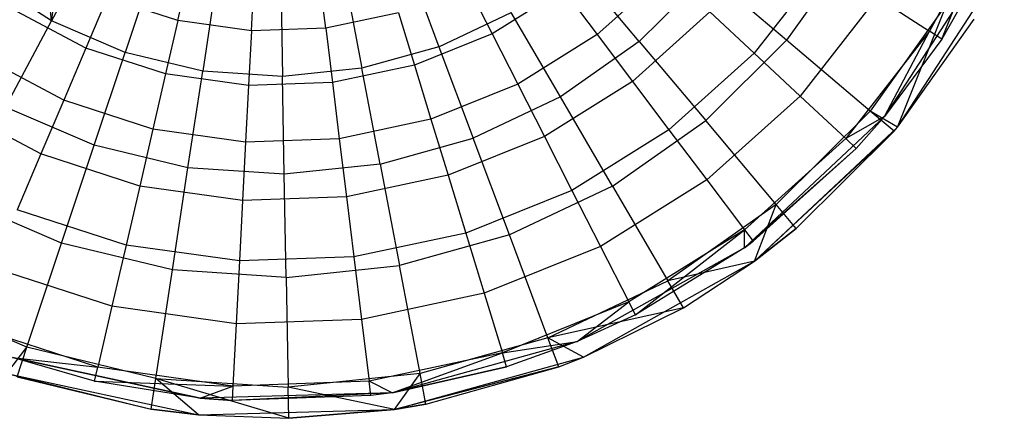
# Model space of a CAD drawing. Extents: x 1.6 to 24.9, y -15.7 to 0.
# Tile 8 of 246: x 4.3 to 8.9, y -15.7 to -13.8. Entities that reach past the tile are written whole.
import ezdxf

# ---------------------------------------------------------------- set-up
doc = ezdxf.new("R2010")
doc.units = 0
doc.header["$LTSCALE"] = 2.54
doc.layers.get('0').update_dxf_attribs({"color": 13, "linetype": 'CONTINUOUS'})

# ---------------------------------------------------------------- blocks, each defined once
blk = doc.blocks.new('ARES-203-D_STL')
at = {"color": 0}
for p, q in [((4.4051, -13.7696, 10.6443), (4.3522, -13.2236, 10.2859)), ((4.4051, -13.7696, 10.6443), (4.3522, -13.2236, 10.2859)), ((8.8644, -13.2489, 11.3436), (8.5615, -13.8186, 11.3436)), ((8.8644, -13.2489, 11.3436), (8.5615, -13.8186, 11.3436)), ((8.6188, -13.8558, 11.3549), (8.8644, -13.2489, 11.3436)), ((8.6188, -13.8558, 11.3549), (8.8644, -13.2489, 11.3436)), ((4.4051, -13.7696, 10.6443), (4.4766, -13.3121, 10.2859)), ((4.4051, -13.7696, 10.6443), (4.4766, -13.3121, 10.2859)), ((4.6082, -13.3898, 10.2859), (4.4051, -13.7696, 10.6443)), ((4.6082, -13.3898, 10.2859), (4.4051, -13.7696, 10.6443)), ((8.1972, -13.421, 11.1309), (7.8843, -13.8608, 11.1309)), ((8.1972, -13.421, 11.1309), (7.8843, -13.8608, 11.1309)), ((8.8432, -13.4597, 11.7859), (8.3482, -14.222, 11.7859)), ((8.8432, -13.4597, 11.3549), (8.3482, -14.222, 11.7859)), ((8.8432, -13.4597, 11.7859), (8.3482, -14.222, 11.7859)), ((8.8432, -13.4597, 11.3549), (8.3482, -14.222, 11.7859)), ((8.8432, -13.4597, 11.3549), (8.6188, -13.8558, 11.3549)), ((8.8432, -13.4597, 11.3549), (8.6188, -13.8558, 11.3549)), ((4.8887, -13.5105, 10.2859), (4.7527, -13.9191, 10.6443)), ((4.8887, -13.5105, 10.2859), (4.7527, -13.9191, 10.6443)), ((6.0878, -13.4884, 10.2859), (6.2387, -13.8918, 10.6443)), ((6.0878, -13.4884, 10.2859), (6.2387, -13.8918, 10.6443)), ((7.1873, -13.8666, 10.9263), (6.89, -13.512, 10.6443)), ((7.1873, -13.8666, 10.9263), (6.89, -13.512, 10.6443)), ((8.0639, -13.4955, 11.1902), (7.7303, -13.9224, 11.1902)), ((8.0639, -13.4955, 11.1902), (7.7303, -13.9224, 11.1902)), ((8.4096, -14.2733, 11.7859), (8.9151, -13.4949, 11.7859)), ((8.4096, -14.2733, 11.2859), (8.9151, -13.4949, 11.7859)), ((8.4096, -14.2733, 11.7859), (8.9151, -13.4949, 11.7859)), ((8.4096, -14.2733, 11.2859), (8.9151, -13.4949, 11.7859)), ((5.0034, -13.7675, 10.5824), (5.0593, -13.5253, 10.3659)), ((5.0034, -13.7675, 10.5824), (5.0593, -13.5253, 10.3659)), ((5.7028, -13.8041, 10.5824), (5.6725, -13.5574, 10.3659)), ((5.7028, -13.8041, 10.5824), (5.6725, -13.5574, 10.3659)), ((7.3177, -13.5377, 10.9375), (6.9882, -13.8345, 10.9375)), ((7.3177, -13.5377, 10.9375), (6.9882, -13.8345, 10.9375)), ((7.1873, -13.8666, 10.9263), (7.5113, -13.5445, 10.9263)), ((7.1873, -13.8666, 10.9263), (7.5113, -13.5445, 10.9263)), ((7.8843, -13.8608, 11.1309), (7.5113, -13.5445, 10.9263)), ((7.8843, -13.8608, 11.1309), (7.5113, -13.5445, 10.9263)), ((4.4051, -13.7696, 10.6443), (4.0878, -13.5636, 10.6443)), ((4.4051, -13.7696, 10.6443), (4.0878, -13.5636, 10.6443)), ((5.1855, -13.5819, 10.2859), (5.1205, -14.0077, 10.6443)), ((5.1855, -13.5819, 10.2859), (5.1205, -14.0077, 10.6443)), ((5.3515, -13.8164, 10.5824), (5.3645, -13.5682, 10.3659)), ((5.3515, -13.8164, 10.5824), (5.3645, -13.5682, 10.3659)), ((5.4901, -13.6022, 10.2859), (5.498, -14.0328, 10.6443)), ((5.4901, -13.6022, 10.2859), (5.498, -14.0328, 10.6443)), ((5.7938, -13.5708, 10.2859), (5.8744, -13.9938, 10.6443)), ((5.7938, -13.5708, 10.2859), (5.8744, -13.9938, 10.6443)), ((6.3725, -13.5994, 10.5824), (6.4904, -13.8306, 10.7733)), ((6.3725, -13.5994, 10.5824), (6.4904, -13.8306, 10.7733)), ((6.8268, -13.6204, 10.7733), (6.4904, -13.8306, 10.7733)), ((6.8268, -13.6204, 10.7733), (6.4904, -13.8306, 10.7733)), ((6.8268, -13.6204, 10.7733), (6.9882, -13.8345, 10.9375)), ((6.8268, -13.6204, 10.7733), (6.9882, -13.8345, 10.9375)), ((4.669, -13.6588, 10.5824), (4.5676, -13.8978, 10.7733)), ((4.669, -13.6588, 10.5824), (4.5676, -13.8978, 10.7733)), ((5.0034, -13.7675, 10.5824), (4.669, -13.6588, 10.5824)), ((5.0034, -13.7675, 10.5824), (4.669, -13.6588, 10.5824)), ((8.3136, -13.6576, 11.2801), (7.948, -14.1255, 11.2801)), ((8.3136, -13.6576, 11.2801), (7.948, -14.1255, 11.2801)), ((8.6448, -13.6854, 11.2625), (8.2808, -14.197, 11.2625)), ((8.6448, -13.6854, 11.2625), (8.2808, -14.197, 11.2625)), ((8.3136, -13.6576, 11.2801), (8.5615, -13.8186, 11.3436)), ((8.3136, -13.6576, 11.2801), (8.5615, -13.8186, 11.3436)), ((8.4096, -14.2733, 11.2859), (8.6448, -13.6854, 11.2625)), ((8.4096, -14.2733, 11.2859), (8.6448, -13.6854, 11.2625)), ((4.5676, -13.8978, 10.7733), (4.2173, -13.7115, 10.7733)), ((4.5676, -13.8978, 10.7733), (4.2173, -13.7115, 10.7733)), ((6.0466, -13.731, 10.5824), (5.7028, -13.8041, 10.5824)), ((6.0466, -13.731, 10.5824), (5.7028, -13.8041, 10.5824)), ((6.0466, -13.731, 10.5824), (6.1225, -13.9792, 10.7733)), ((6.0466, -13.731, 10.5824), (6.1225, -13.9792, 10.7733)), ((6.2387, -13.8918, 10.6443), (6.5805, -13.7296, 10.6443)), ((6.2387, -13.8918, 10.6443), (6.5805, -13.7296, 10.6443)), ((6.8136, -14.1294, 10.9263), (6.5805, -13.7296, 10.6443)), ((6.8136, -14.1294, 10.9263), (6.5805, -13.7296, 10.6443)), ((7.5204, -13.7267, 11.0762), (7.1549, -14.0558, 11.0762)), ((7.5204, -13.7267, 11.0762), (7.1549, -14.0558, 11.0762)), ((7.5204, -13.7267, 11.0762), (7.7303, -13.9224, 11.1902)), ((7.5204, -13.7267, 11.0762), (7.7303, -13.9224, 11.1902)), ((4.1869, -14.1777, 10.9263), (4.4051, -13.7696, 10.6443)), ((4.1869, -14.1777, 10.9263), (4.4051, -13.7696, 10.6443)), ((4.7527, -13.9191, 10.6443), (4.4051, -13.7696, 10.6443)), ((4.7527, -13.9191, 10.6443), (4.4051, -13.7696, 10.6443)), ((5.0034, -13.7675, 10.5824), (4.945, -14.0204, 10.7733)), ((5.0034, -13.7675, 10.5824), (4.945, -14.0204, 10.7733)), ((5.3515, -13.8164, 10.5824), (5.0034, -13.7675, 10.5824)), ((5.3515, -13.8164, 10.5824), (5.0034, -13.7675, 10.5824)), ((8.4096, -14.2733, 11.2859), (8.772, -13.7605, 11.2859)), ((8.4096, -14.2733, 11.2859), (8.772, -13.7605, 11.2859)), ((5.3515, -13.8164, 10.5824), (5.3379, -14.0756, 10.7733)), ((5.3515, -13.8164, 10.5824), (5.3379, -14.0756, 10.7733)), ((5.7028, -13.8041, 10.5824), (5.3515, -13.8164, 10.5824)), ((5.7028, -13.8041, 10.5824), (5.3515, -13.8164, 10.5824)), ((5.7028, -13.8041, 10.5824), (5.7344, -14.0617, 10.7733)), ((5.7028, -13.8041, 10.5824), (5.7344, -14.0617, 10.7733)), ((6.4904, -13.8306, 10.7733), (6.1225, -13.9792, 10.7733)), ((6.4904, -13.8306, 10.7733), (6.1225, -13.9792, 10.7733)), ((6.4904, -13.8306, 10.7733), (6.6121, -14.0695, 10.9375)), ((6.4904, -13.8306, 10.7733), (6.6121, -14.0695, 10.9375)), ((6.9882, -13.8345, 10.9375), (6.6121, -14.0695, 10.9375)), ((6.9882, -13.8345, 10.9375), (6.6121, -14.0695, 10.9375)), ((6.9882, -13.8345, 10.9375), (7.1549, -14.0558, 11.0762)), ((6.9882, -13.8345, 10.9375), (7.1549, -14.0558, 11.0762)), ((8.5615, -13.8186, 11.3436), (8.1642, -14.3271, 11.3436)), ((8.5615, -13.8186, 11.3436), (8.1642, -14.3271, 11.3436)), ((8.3482, -14.222, 11.3549), (8.5615, -13.8186, 11.3436)), ((8.3482, -14.222, 11.3549), (8.5615, -13.8186, 11.3436)), ((8.6188, -13.8558, 11.3549), (8.5615, -13.8186, 11.3436)), ((8.6188, -13.8558, 11.3549), (8.5615, -13.8186, 11.3436)), ((7.1873, -13.8666, 10.9263), (6.8136, -14.1294, 10.9263)), ((7.1873, -13.8666, 10.9263), (6.8136, -14.1294, 10.9263)), ((7.1873, -13.8666, 10.9263), (7.5015, -14.2414, 11.1309)), ((7.1873, -13.8666, 10.9263), (7.5015, -14.2414, 11.1309)), ((7.8843, -13.8608, 11.1309), (7.5015, -14.2414, 11.1309)), ((7.8843, -13.8608, 11.1309), (7.5015, -14.2414, 11.1309)), ((8.2808, -14.197, 11.2625), (7.8843, -13.8608, 11.1309)), ((8.2808, -14.197, 11.2625), (7.8843, -13.8608, 11.1309)), ((8.6188, -13.8558, 11.3549), (8.3482, -14.222, 11.7859)), ((8.6188, -13.8558, 11.3549), (8.3482, -14.222, 11.7859)), ((8.6188, -13.8558, 11.3549), (8.3482, -14.222, 11.3549)), ((8.6188, -13.8558, 11.3549), (8.3482, -14.222, 11.3549)), ((4.5676, -13.8978, 10.7733), (4.4629, -14.1445, 10.9375)), ((4.5676, -13.8978, 10.7733), (4.4629, -14.1445, 10.9375)), ((4.945, -14.0204, 10.7733), (4.5676, -13.8978, 10.7733)), ((4.945, -14.0204, 10.7733), (4.5676, -13.8978, 10.7733)), ((4.6066, -14.3582, 10.9263), (4.7527, -13.9191, 10.6443)), ((4.6066, -14.3582, 10.9263), (4.7527, -13.9191, 10.6443)), ((5.1205, -14.0077, 10.6443), (4.7527, -13.9191, 10.6443)), ((5.1205, -14.0077, 10.6443), (4.7527, -13.9191, 10.6443)), ((6.2387, -13.8918, 10.6443), (5.8744, -13.9938, 10.6443)), ((6.2387, -13.8918, 10.6443), (5.8744, -13.9938, 10.6443)), ((6.2387, -13.8918, 10.6443), (6.4009, -14.3252, 10.9263)), ((6.2387, -13.8918, 10.6443), (6.4009, -14.3252, 10.9263)), ((7.7303, -13.9224, 11.1902), (7.3277, -14.285, 11.1902)), ((7.7303, -13.9224, 11.1902), (7.3277, -14.285, 11.1902)), ((7.7303, -13.9224, 11.1902), (7.948, -14.1255, 11.2801)), ((7.7303, -13.9224, 11.1902), (7.948, -14.1255, 11.2801)), ((4.4629, -14.1445, 10.9375), (4.0713, -13.9363, 10.9375)), ((4.4629, -14.1445, 10.9375), (4.0713, -13.9363, 10.9375)), ((6.1225, -13.9792, 10.7733), (5.7344, -14.0617, 10.7733)), ((6.1225, -13.9792, 10.7733), (5.7344, -14.0617, 10.7733)), ((6.1225, -13.9792, 10.7733), (6.2009, -14.2356, 10.9375)), ((6.1225, -13.9792, 10.7733), (6.2009, -14.2356, 10.9375)), ((4.945, -14.0204, 10.7733), (4.8847, -14.2816, 10.9375)), ((4.945, -14.0204, 10.7733), (4.8847, -14.2816, 10.9375)), ((5.3379, -14.0756, 10.7733), (4.945, -14.0204, 10.7733)), ((5.3379, -14.0756, 10.7733), (4.945, -14.0204, 10.7733)), ((5.0507, -14.4651, 10.9263), (5.1205, -14.0077, 10.6443)), ((5.0507, -14.4651, 10.9263), (5.1205, -14.0077, 10.6443)), ((5.498, -14.0328, 10.6443), (5.1205, -14.0077, 10.6443)), ((5.498, -14.0328, 10.6443), (5.1205, -14.0077, 10.6443)), ((5.8744, -13.9938, 10.6443), (5.498, -14.0328, 10.6443)), ((5.8744, -13.9938, 10.6443), (5.498, -14.0328, 10.6443)), ((5.9609, -14.4484, 10.9263), (5.8744, -13.9938, 10.6443)), ((5.9609, -14.4484, 10.9263), (5.8744, -13.9938, 10.6443)), ((5.3379, -14.0756, 10.7733), (5.3238, -14.3433, 10.9375)), ((5.3379, -14.0756, 10.7733), (5.3238, -14.3433, 10.9375)), ((5.7344, -14.0617, 10.7733), (5.3379, -14.0756, 10.7733)), ((5.7344, -14.0617, 10.7733), (5.3379, -14.0756, 10.7733)), ((5.5065, -14.4955, 10.9263), (5.498, -14.0328, 10.6443)), ((5.5065, -14.4955, 10.9263), (5.498, -14.0328, 10.6443)), ((5.7344, -14.0617, 10.7733), (5.7671, -14.3278, 10.9375)), ((5.7344, -14.0617, 10.7733), (5.7671, -14.3278, 10.9375)), ((6.6121, -14.0695, 10.9375), (6.2009, -14.2356, 10.9375)), ((6.6121, -14.0695, 10.9375), (6.2009, -14.2356, 10.9375)), ((6.6121, -14.0695, 10.9375), (6.7379, -14.3164, 11.0762)), ((6.6121, -14.0695, 10.9375), (6.7379, -14.3164, 11.0762)), ((7.1549, -14.0558, 11.0762), (6.7379, -14.3164, 11.0762)), ((7.1549, -14.0558, 11.0762), (6.7379, -14.3164, 11.0762)), ((7.1549, -14.0558, 11.0762), (7.3277, -14.285, 11.1902)), ((7.1549, -14.0558, 11.0762), (7.3277, -14.285, 11.1902)), ((4.3546, -14.3996, 11.0762), (3.9204, -14.1687, 11.0762)), ((4.3546, -14.3996, 11.0762), (3.9204, -14.1687, 11.0762)), ((4.4629, -14.1445, 10.9375), (4.3546, -14.3996, 11.0762)), ((4.4629, -14.1445, 10.9375), (4.3546, -14.3996, 11.0762)), ((4.8847, -14.2816, 10.9375), (4.4629, -14.1445, 10.9375)), ((4.8847, -14.2816, 10.9375), (4.4629, -14.1445, 10.9375)), ((6.8136, -14.1294, 10.9263), (6.4009, -14.3252, 10.9263)), ((6.8136, -14.1294, 10.9263), (6.4009, -14.3252, 10.9263)), ((7.0599, -14.5518, 11.1309), (6.8136, -14.1294, 10.9263)), ((7.0599, -14.5518, 11.1309), (6.8136, -14.1294, 10.9263)), ((7.948, -14.1255, 11.2801), (7.5068, -14.5227, 11.2801)), ((7.948, -14.1255, 11.2801), (7.5068, -14.5227, 11.2801)), ((7.948, -14.1255, 11.2801), (8.1642, -14.3271, 11.3436)), ((7.948, -14.1255, 11.2801), (8.1642, -14.3271, 11.3436)), ((4.6066, -14.3582, 10.9263), (4.1869, -14.1777, 10.9263)), ((4.6066, -14.3582, 10.9263), (4.1869, -14.1777, 10.9263)), ((8.2808, -14.197, 11.2625), (7.8355, -14.6398, 11.2625)), ((8.2808, -14.197, 11.2625), (7.8355, -14.6398, 11.2625)), ((8.4096, -14.2733, 11.2859), (8.2808, -14.197, 11.2625)), ((8.4096, -14.2733, 11.2859), (8.2808, -14.197, 11.2625)), ((8.3934, -14.2925, 11.2859), (8.2808, -14.197, 11.2625)), ((8.3934, -14.2925, 11.2859), (8.2808, -14.197, 11.2625)), ((6.2009, -14.2356, 10.9375), (5.7671, -14.3278, 10.9375)), ((6.2009, -14.2356, 10.9375), (5.7671, -14.3278, 10.9375)), ((6.2009, -14.2356, 10.9375), (6.2819, -14.5006, 11.0762)), ((6.2009, -14.2356, 10.9375), (6.2819, -14.5006, 11.0762)), ((7.0599, -14.5518, 11.1309), (7.5015, -14.2414, 11.1309)), ((7.0599, -14.5518, 11.1309), (7.5015, -14.2414, 11.1309)), ((7.8355, -14.6398, 11.2625), (7.5015, -14.2414, 11.1309)), ((7.8355, -14.6398, 11.2625), (7.5015, -14.2414, 11.1309)), ((8.3482, -14.222, 11.7859), (7.6852, -14.8436, 11.7859)), ((8.3482, -14.222, 11.7859), (7.6852, -14.8436, 11.7859)), ((8.3482, -14.222, 11.3549), (8.1642, -14.3271, 11.3436)), ((8.3482, -14.222, 11.3549), (8.1642, -14.3271, 11.3436)), ((8.3482, -14.222, 11.7859), (8.2142, -14.3737, 11.3549)), ((8.3482, -14.222, 11.7859), (8.2142, -14.3737, 11.3549)), ((8.3482, -14.222, 11.3549), (8.2142, -14.3737, 11.3549)), ((8.3482, -14.222, 11.3549), (8.2142, -14.3737, 11.3549)), ((8.3482, -14.222, 11.7859), (8.3482, -14.222, 11.3549)), ((8.3482, -14.222, 11.7859), (8.3482, -14.222, 11.3549)), ((4.8847, -14.2816, 10.9375), (4.8223, -14.5516, 11.0762)), ((4.8847, -14.2816, 10.9375), (4.8223, -14.5516, 11.0762)), ((5.3238, -14.3433, 10.9375), (4.8847, -14.2816, 10.9375)), ((5.3238, -14.3433, 10.9375), (4.8847, -14.2816, 10.9375)), ((7.3277, -14.285, 11.1902), (6.8682, -14.5721, 11.1902)), ((7.3277, -14.285, 11.1902), (6.8682, -14.5721, 11.1902)), ((7.3277, -14.285, 11.1902), (7.5068, -14.5227, 11.2801)), ((7.3277, -14.285, 11.1902), (7.5068, -14.5227, 11.2801)), ((7.7325, -14.9081, 11.7859), (8.4096, -14.2733, 11.7859)), ((7.7325, -14.9081, 11.7859), (8.4096, -14.2733, 11.7859)), ((8.3934, -14.2925, 11.2859), (7.7325, -14.9081, 11.7859)), ((8.3934, -14.2925, 11.2859), (7.7325, -14.9081, 11.7859)), ((7.9303, -14.753, 11.2859), (8.3934, -14.2925, 11.2859)), ((7.9303, -14.753, 11.2859), (8.3934, -14.2925, 11.2859)), ((8.3934, -14.2925, 11.2859), (8.4096, -14.2733, 11.7859)), ((8.3934, -14.2925, 11.2859), (8.4096, -14.2733, 11.7859)), ((8.3934, -14.2925, 11.2859), (8.4096, -14.2733, 11.2859)), ((8.3934, -14.2925, 11.2859), (8.4096, -14.2733, 11.2859)), ((8.4096, -14.2733, 11.2859), (8.4096, -14.2733, 11.7859)), ((8.4096, -14.2733, 11.2859), (8.4096, -14.2733, 11.7859)), ((5.3238, -14.3433, 10.9375), (5.3093, -14.62, 11.0762)), ((5.3238, -14.3433, 10.9375), (5.3093, -14.62, 11.0762)), ((5.7671, -14.3278, 10.9375), (5.3238, -14.3433, 10.9375)), ((5.7671, -14.3278, 10.9375), (5.3238, -14.3433, 10.9375)), ((5.7671, -14.3278, 10.9375), (5.8008, -14.6029, 11.0762)), ((5.7671, -14.3278, 10.9375), (5.8008, -14.6029, 11.0762)), ((5.9609, -14.4484, 10.9263), (6.4009, -14.3252, 10.9263)), ((5.9609, -14.4484, 10.9263), (6.4009, -14.3252, 10.9263)), ((6.7379, -14.3164, 11.0762), (6.2819, -14.5006, 11.0762)), ((6.7379, -14.3164, 11.0762), (6.2819, -14.5006, 11.0762)), ((6.5722, -14.7832, 11.1309), (6.4009, -14.3252, 10.9263)), ((6.5722, -14.7832, 11.1309), (6.4009, -14.3252, 10.9263)), ((6.7379, -14.3164, 11.0762), (6.8682, -14.5721, 11.1902)), ((6.7379, -14.3164, 11.0762), (6.8682, -14.5721, 11.1902)), ((8.1642, -14.3271, 11.3436), (7.6847, -14.7588, 11.3436)), ((8.1642, -14.3271, 11.3436), (7.6847, -14.7588, 11.3436)), ((8.2142, -14.3737, 11.3549), (8.1642, -14.3271, 11.3436)), ((8.2142, -14.3737, 11.3549), (8.1642, -14.3271, 11.3436)), ((4.3546, -14.3996, 11.0762), (4.2425, -14.6638, 11.1902)), ((4.3546, -14.3996, 11.0762), (4.2425, -14.6638, 11.1902)), ((4.8223, -14.5516, 11.0762), (4.3546, -14.3996, 11.0762)), ((4.8223, -14.5516, 11.0762), (4.3546, -14.3996, 11.0762)), ((4.4522, -14.8222, 11.1309), (4.6066, -14.3582, 10.9263)), ((4.4522, -14.8222, 11.1309), (4.6066, -14.3582, 10.9263)), ((5.0507, -14.4651, 10.9263), (4.6066, -14.3582, 10.9263)), ((5.0507, -14.4651, 10.9263), (4.6066, -14.3582, 10.9263)), ((7.6852, -14.8436, 11.7859), (8.2142, -14.3737, 11.3549)), ((7.6852, -14.8436, 11.7859), (8.2142, -14.3737, 11.3549)), ((8.2142, -14.3737, 11.3549), (7.7258, -14.8134, 11.3549)), ((8.2142, -14.3737, 11.3549), (7.7258, -14.8134, 11.3549)), ((5.9609, -14.4484, 10.9263), (5.5065, -14.4955, 10.9263)), ((5.9609, -14.4484, 10.9263), (5.5065, -14.4955, 10.9263)), ((5.9609, -14.4484, 10.9263), (6.0524, -14.9288, 11.1309)), ((5.9609, -14.4484, 10.9263), (6.0524, -14.9288, 11.1309)), ((4.977, -14.9486, 11.1309), (5.0507, -14.4651, 10.9263)), ((4.977, -14.9486, 11.1309), (5.0507, -14.4651, 10.9263)), ((5.5065, -14.4955, 10.9263), (5.0507, -14.4651, 10.9263)), ((5.5065, -14.4955, 10.9263), (5.0507, -14.4651, 10.9263)), ((5.5155, -14.9845, 11.1309), (5.5065, -14.4955, 10.9263)), ((5.5155, -14.9845, 11.1309), (5.5065, -14.4955, 10.9263)), ((6.2819, -14.5006, 11.0762), (5.8008, -14.6029, 11.0762)), ((6.2819, -14.5006, 11.0762), (5.8008, -14.6029, 11.0762)), ((6.2819, -14.5006, 11.0762), (6.3658, -14.7751, 11.1902)), ((6.2819, -14.5006, 11.0762), (6.3658, -14.7751, 11.1902)), ((7.5068, -14.5227, 11.2801), (7.0033, -14.8374, 11.2801)), ((7.5068, -14.5227, 11.2801), (7.0033, -14.8374, 11.2801)), ((7.5068, -14.5227, 11.2801), (7.6847, -14.7588, 11.3436)), ((7.5068, -14.5227, 11.2801), (7.6847, -14.7588, 11.3436)), ((4.8223, -14.5516, 11.0762), (4.7578, -14.8312, 11.1902)), ((4.8223, -14.5516, 11.0762), (4.7578, -14.8312, 11.1902)), ((5.3093, -14.62, 11.0762), (4.8223, -14.5516, 11.0762)), ((5.3093, -14.62, 11.0762), (4.8223, -14.5516, 11.0762)), ((6.8682, -14.5721, 11.1902), (6.3658, -14.7751, 11.1902)), ((6.8682, -14.5721, 11.1902), (6.3658, -14.7751, 11.1902)), ((7.0599, -14.5518, 11.1309), (6.5722, -14.7832, 11.1309)), ((7.0599, -14.5518, 11.1309), (6.5722, -14.7832, 11.1309)), ((6.8682, -14.5721, 11.1902), (7.0033, -14.8374, 11.2801)), ((6.8682, -14.5721, 11.1902), (7.0033, -14.8374, 11.2801)), ((7.0599, -14.5518, 11.1309), (7.3218, -15.001, 11.2625)), ((7.0599, -14.5518, 11.1309), (7.3218, -15.001, 11.2625)), ((4.4522, -14.8222, 11.1309), (3.9563, -14.609, 11.1309)), ((4.4522, -14.8222, 11.1309), (3.9563, -14.609, 11.1309)), ((5.3093, -14.62, 11.0762), (5.2943, -14.9066, 11.1902)), ((5.3093, -14.62, 11.0762), (5.2943, -14.9066, 11.1902)), ((5.8008, -14.6029, 11.0762), (5.3093, -14.62, 11.0762)), ((5.8008, -14.6029, 11.0762), (5.3093, -14.62, 11.0762)), ((5.8008, -14.6029, 11.0762), (5.8358, -14.8877, 11.1902)), ((5.8008, -14.6029, 11.0762), (5.8358, -14.8877, 11.1902)), ((4.7578, -14.8312, 11.1902), (4.2425, -14.6638, 11.1902)), ((4.7578, -14.8312, 11.1902), (4.2425, -14.6638, 11.1902)), ((7.8355, -14.6398, 11.2625), (7.3218, -15.001, 11.2625)), ((7.8355, -14.6398, 11.2625), (7.3218, -15.001, 11.2625)), ((7.7325, -14.9081, 11.2859), (7.8355, -14.6398, 11.2625)), ((7.7325, -14.9081, 11.2859), (7.8355, -14.6398, 11.2625)), ((7.9303, -14.753, 11.2859), (7.8355, -14.6398, 11.2625)), ((7.9303, -14.753, 11.2859), (7.8355, -14.6398, 11.2625)), ((6.3658, -14.7751, 11.1902), (5.8358, -14.8877, 11.1902)), ((6.3658, -14.7751, 11.1902), (5.8358, -14.8877, 11.1902)), ((6.3658, -14.7751, 11.1902), (6.4528, -15.0598, 11.2801)), ((6.3658, -14.7751, 11.1902), (6.4528, -15.0598, 11.2801)), ((7.6847, -14.7588, 11.3436), (7.1375, -15.1007, 11.3436)), ((7.6847, -14.7588, 11.3436), (7.1375, -15.1007, 11.3436)), ((7.1685, -15.1616, 11.3549), (7.6847, -14.7588, 11.3436)), ((7.1685, -15.1616, 11.3549), (7.6847, -14.7588, 11.3436)), ((7.6847, -14.7588, 11.3436), (7.7258, -14.8134, 11.3549)), ((7.6852, -14.8436, 11.3549), (7.6847, -14.7588, 11.3436)), ((7.6852, -14.8436, 11.3549), (7.6847, -14.7588, 11.3436)), ((7.6847, -14.7588, 11.3436), (7.7258, -14.8134, 11.3549)), ((7.7325, -14.9081, 11.2859), (7.9303, -14.753, 11.2859)), ((7.9303, -14.753, 11.2859), (7.7325, -14.9081, 11.7859)), ((7.9303, -14.753, 11.2859), (7.7325, -14.9081, 11.7859)), ((7.7325, -14.9081, 11.2859), (7.9303, -14.753, 11.2859)), ((6.5722, -14.7832, 11.1309), (6.0524, -14.9288, 11.1309)), ((6.5722, -14.7832, 11.1309), (6.0524, -14.9288, 11.1309)), ((6.7544, -15.2701, 11.2625), (6.5722, -14.7832, 11.1309)), ((6.7544, -15.2701, 11.2625), (6.5722, -14.7832, 11.1309)), ((7.7258, -14.8134, 11.3549), (7.6852, -14.8436, 11.3549)), ((7.6852, -14.8436, 11.7859), (7.7258, -14.8134, 11.3549)), ((7.6852, -14.8436, 11.7859), (7.7258, -14.8134, 11.3549)), ((7.7258, -14.8134, 11.3549), (7.6852, -14.8436, 11.3549)), ((4.288, -15.3155, 11.2625), (4.4522, -14.8222, 11.1309)), ((4.288, -15.3155, 11.2625), (4.4522, -14.8222, 11.1309)), ((4.977, -14.9486, 11.1309), (4.4522, -14.8222, 11.1309)), ((4.977, -14.9486, 11.1309), (4.4522, -14.8222, 11.1309)), ((4.7578, -14.8312, 11.1902), (4.6908, -15.1213, 11.2801)), ((4.7578, -14.8312, 11.1902), (4.6908, -15.1213, 11.2801)), ((5.2943, -14.9066, 11.1902), (4.7578, -14.8312, 11.1902)), ((5.2943, -14.9066, 11.1902), (4.7578, -14.8312, 11.1902)), ((7.0033, -14.8374, 11.2801), (6.4528, -15.0598, 11.2801)), ((7.0033, -14.8374, 11.2801), (6.4528, -15.0598, 11.2801)), ((7.6852, -14.8436, 11.7859), (6.8927, -15.2885, 11.7859)), ((7.6852, -14.8436, 11.3549), (6.8927, -15.2885, 11.7859)), ((7.6852, -14.8436, 11.7859), (6.8927, -15.2885, 11.7859)), ((7.6852, -14.8436, 11.3549), (6.8927, -15.2885, 11.7859)), ((7.0033, -14.8374, 11.2801), (7.1375, -15.1007, 11.3436)), ((7.0033, -14.8374, 11.2801), (7.1375, -15.1007, 11.3436)), ((7.6852, -14.8436, 11.3549), (7.1685, -15.1616, 11.3549)), ((7.6852, -14.8436, 11.3549), (7.1685, -15.1616, 11.3549)), ((7.6852, -14.8436, 11.3549), (7.6852, -14.8436, 11.7859)), ((7.6852, -14.8436, 11.3549), (7.6852, -14.8436, 11.7859)), ((5.2943, -14.9066, 11.1902), (5.2787, -15.2039, 11.2801)), ((5.2943, -14.9066, 11.1902), (5.2787, -15.2039, 11.2801)), ((5.8358, -14.8877, 11.1902), (5.2943, -14.9066, 11.1902)), ((5.8358, -14.8877, 11.1902), (5.2943, -14.9066, 11.1902)), ((5.8358, -14.8877, 11.1902), (5.8721, -15.1832, 11.2801)), ((5.8358, -14.8877, 11.1902), (5.8721, -15.1832, 11.2801)), ((6.9232, -15.3624, 11.7859), (7.7325, -14.9081, 11.7859)), ((6.9232, -15.3624, 11.2859), (7.7325, -14.9081, 11.7859)), ((6.9232, -15.3624, 11.7859), (7.7325, -14.9081, 11.7859)), ((6.9232, -15.3624, 11.2859), (7.7325, -14.9081, 11.7859)), ((7.7325, -14.9081, 11.2859), (7.3218, -15.001, 11.2625)), ((7.7325, -14.9081, 11.2859), (7.3218, -15.001, 11.2625)), ((7.3961, -15.1285, 11.2859), (7.7325, -14.9081, 11.7859)), ((7.3961, -15.1285, 11.2859), (7.7325, -14.9081, 11.7859)), ((7.3961, -15.1285, 11.2859), (7.7325, -14.9081, 11.2859)), ((7.3961, -15.1285, 11.2859), (7.7325, -14.9081, 11.2859)), ((7.7325, -14.9081, 11.7859), (7.7325, -14.9081, 11.2859)), ((7.7325, -14.9081, 11.7859), (7.7325, -14.9081, 11.2859)), ((4.6908, -15.1213, 11.2801), (4.1261, -14.9378, 11.2801)), ((4.6908, -15.1213, 11.2801), (4.1261, -14.9378, 11.2801)), ((4.8985, -15.4625, 11.2625), (4.977, -14.9486, 11.1309)), ((4.8985, -15.4625, 11.2625), (4.977, -14.9486, 11.1309)), ((5.5155, -14.9845, 11.1309), (4.977, -14.9486, 11.1309)), ((5.5155, -14.9845, 11.1309), (4.977, -14.9486, 11.1309)), ((5.5155, -14.9845, 11.1309), (6.0524, -14.9288, 11.1309)), ((5.5155, -14.9845, 11.1309), (6.0524, -14.9288, 11.1309)), ((6.1497, -15.4395, 11.2625), (6.0524, -14.9288, 11.1309)), ((6.1497, -15.4395, 11.2625), (6.0524, -14.9288, 11.1309)), ((5.5155, -14.9845, 11.1309), (5.5251, -15.5042, 11.2625)), ((5.5155, -14.9845, 11.1309), (5.5251, -15.5042, 11.2625)), ((6.7544, -15.2701, 11.2625), (7.3218, -15.001, 11.2625)), ((6.7544, -15.2701, 11.2625), (7.3218, -15.001, 11.2625)), ((7.3961, -15.1285, 11.2859), (7.3218, -15.001, 11.2625)), ((7.3961, -15.1285, 11.2859), (7.3218, -15.001, 11.2625)), ((4.288, -15.3155, 11.2625), (3.7112, -15.0674, 11.2625)), ((4.288, -15.3155, 11.2625), (3.7112, -15.0674, 11.2625)), ((6.4528, -15.0598, 11.2801), (5.8721, -15.1832, 11.2801)), ((6.4528, -15.0598, 11.2801), (5.8721, -15.1832, 11.2801)), ((6.4528, -15.0598, 11.2801), (6.5393, -15.3424, 11.3436)), ((6.4528, -15.0598, 11.2801), (6.5393, -15.3424, 11.3436)), ((7.1375, -15.1007, 11.3436), (6.5393, -15.3424, 11.3436)), ((7.1375, -15.1007, 11.3436), (6.5393, -15.3424, 11.3436)), ((6.8927, -15.2885, 11.3549), (7.1375, -15.1007, 11.3436)), ((6.8927, -15.2885, 11.3549), (7.1375, -15.1007, 11.3436)), ((7.1685, -15.1616, 11.3549), (7.1375, -15.1007, 11.3436)), ((7.1685, -15.1616, 11.3549), (7.1375, -15.1007, 11.3436)), ((4.6908, -15.1213, 11.2801), (4.6243, -15.4093, 11.3436)), ((4.6908, -15.1213, 11.2801), (4.6243, -15.4093, 11.3436)), ((5.2787, -15.2039, 11.2801), (4.6908, -15.1213, 11.2801)), ((5.2787, -15.2039, 11.2801), (4.6908, -15.1213, 11.2801)), ((7.3961, -15.1285, 11.2859), (6.7544, -15.2701, 11.2625)), ((7.3961, -15.1285, 11.2859), (6.7544, -15.2701, 11.2625)), ((6.9232, -15.3624, 11.2859), (7.3961, -15.1285, 11.2859)), ((6.9232, -15.3624, 11.2859), (7.3961, -15.1285, 11.2859)), ((5.8721, -15.1832, 11.2801), (5.2787, -15.2039, 11.2801)), ((5.8721, -15.1832, 11.2801), (5.2787, -15.2039, 11.2801)), ((5.8721, -15.1832, 11.2801), (5.9081, -15.4766, 11.3436)), ((5.8721, -15.1832, 11.2801), (5.9081, -15.4766, 11.3436)), ((7.1685, -15.1616, 11.3549), (6.8927, -15.2885, 11.7859)), ((7.1685, -15.1616, 11.3549), (6.8927, -15.2885, 11.7859)), ((7.1685, -15.1616, 11.3549), (6.8927, -15.2885, 11.3549)), ((7.1685, -15.1616, 11.3549), (6.8927, -15.2885, 11.3549)), ((4.6243, -15.4093, 11.3436), (4.0107, -15.2099, 11.3436)), ((4.6243, -15.4093, 11.3436), (4.0107, -15.2099, 11.3436)), ((5.2787, -15.2039, 11.2801), (5.2633, -15.4991, 11.3436)), ((5.2787, -15.2039, 11.2801), (5.2633, -15.4991, 11.3436)), ((6.7544, -15.2701, 11.2625), (6.1497, -15.4395, 11.2625)), ((6.7544, -15.2701, 11.2625), (6.1497, -15.4395, 11.2625)), ((6.9232, -15.3624, 11.2859), (6.7544, -15.2701, 11.2625)), ((6.9232, -15.3624, 11.2859), (6.7544, -15.2701, 11.2625)), ((6.8061, -15.4084, 11.2859), (6.7544, -15.2701, 11.2625)), ((6.8061, -15.4084, 11.2859), (6.7544, -15.2701, 11.2625)), ((4.1938, -15.4394, 11.2859), (4.288, -15.3155, 11.2625)), ((4.1938, -15.4394, 11.2859), (4.288, -15.3155, 11.2625)), ((4.2414, -15.4556, 11.2859), (4.288, -15.3155, 11.2625)), ((4.2414, -15.4556, 11.2859), (4.288, -15.3155, 11.2625)), ((4.8985, -15.4625, 11.2625), (4.288, -15.3155, 11.2625)), ((4.8985, -15.4625, 11.2625), (4.288, -15.3155, 11.2625)), ((6.8927, -15.2885, 11.7859), (6.0167, -15.5308, 11.7859)), ((6.8927, -15.2885, 11.7859), (6.0167, -15.5308, 11.7859)), ((6.5393, -15.3424, 11.3436), (6.8927, -15.2885, 11.3549)), ((6.5393, -15.3424, 11.3436), (6.8927, -15.2885, 11.3549)), ((6.8927, -15.2885, 11.7859), (6.5592, -15.4078, 11.3549)), ((6.8927, -15.2885, 11.7859), (6.5592, -15.4078, 11.3549)), ((6.8927, -15.2885, 11.3549), (6.5592, -15.4078, 11.3549)), ((6.8927, -15.2885, 11.3549), (6.5592, -15.4078, 11.3549)), ((6.8927, -15.2885, 11.7859), (6.8927, -15.2885, 11.3549)), ((6.8927, -15.2885, 11.7859), (6.8927, -15.2885, 11.3549)), ((5.1083, -15.5564, 11.7859), (4.22, -15.3638, 11.7859)), ((4.6089, -15.4759, 11.3549), (4.22, -15.3638, 11.7859)), ((4.22, -15.3638, 11.7859), (5.1083, -15.5564, 11.3549)), ((4.22, -15.3638, 11.7859), (5.1083, -15.5564, 11.3549)), ((5.1083, -15.5564, 11.7859), (4.22, -15.3638, 11.7859)), ((4.6089, -15.4759, 11.3549), (4.22, -15.3638, 11.3549)), ((4.6089, -15.4759, 11.3549), (4.22, -15.3638, 11.7859)), ((4.22, -15.3638, 11.3549), (4.6243, -15.4093, 11.3436)), ((4.22, -15.3638, 11.3549), (4.6243, -15.4093, 11.3436)), ((4.6089, -15.4759, 11.3549), (4.22, -15.3638, 11.3549)), ((6.5393, -15.3424, 11.3436), (5.9081, -15.4766, 11.3436)), ((6.5393, -15.3424, 11.3436), (5.9081, -15.4766, 11.3436)), ((6.0167, -15.5308, 11.3549), (6.5393, -15.3424, 11.3436)), ((6.0167, -15.5308, 11.3549), (6.5393, -15.3424, 11.3436)), ((6.0286, -15.6099, 11.7859), (6.9232, -15.3624, 11.7859)), ((6.0286, -15.6099, 11.7859), (6.9232, -15.3624, 11.7859)), ((6.5592, -15.4078, 11.3549), (6.5393, -15.3424, 11.3436)), ((6.5592, -15.4078, 11.3549), (6.5393, -15.3424, 11.3436)), ((6.8061, -15.4084, 11.2859), (6.9232, -15.3624, 11.7859)), ((6.8061, -15.4084, 11.2859), (6.9232, -15.3624, 11.7859)), ((6.8061, -15.4084, 11.2859), (6.9232, -15.3624, 11.2859)), ((6.8061, -15.4084, 11.2859), (6.9232, -15.3624, 11.2859)), ((6.9232, -15.3624, 11.2859), (6.9232, -15.3624, 11.7859)), ((6.9232, -15.3624, 11.2859), (6.9232, -15.3624, 11.7859)), ((4.6089, -15.4759, 11.3549), (4.6243, -15.4093, 11.3436)), ((4.6089, -15.4759, 11.3549), (4.6243, -15.4093, 11.3436)), ((5.2633, -15.4991, 11.3436), (4.6243, -15.4093, 11.3436)), ((5.2633, -15.4991, 11.3436), (4.6243, -15.4093, 11.3436)), ((6.0167, -15.5308, 11.7859), (6.5592, -15.4078, 11.3549)), ((6.5592, -15.4078, 11.3549), (6.0167, -15.5308, 11.3549)), ((6.0167, -15.5308, 11.7859), (6.5592, -15.4078, 11.3549)), ((6.5592, -15.4078, 11.3549), (6.0167, -15.5308, 11.3549)), ((6.8061, -15.4084, 11.2859), (6.0286, -15.6099, 11.7859)), ((6.8061, -15.4084, 11.2859), (6.0286, -15.6099, 11.7859)), ((6.1773, -15.5845, 11.2859), (6.8061, -15.4084, 11.2859)), ((6.1773, -15.5845, 11.2859), (6.8061, -15.4084, 11.2859)), ((4.1938, -15.4394, 11.7859), (5.1009, -15.636, 11.7859)), ((4.1938, -15.4394, 11.7859), (5.1009, -15.636, 11.7859)), ((4.1938, -15.4394, 11.7859), (4.8763, -15.6085, 11.2859)), ((4.1938, -15.4394, 11.7859), (4.8763, -15.6085, 11.2859)), ((4.2414, -15.4556, 11.2859), (4.8763, -15.6085, 11.2859)), ((4.2414, -15.4556, 11.2859), (4.8763, -15.6085, 11.2859)), ((4.8763, -15.6085, 11.2859), (4.8985, -15.4625, 11.2625)), ((4.8763, -15.6085, 11.2859), (4.8985, -15.4625, 11.2625)), ((4.8985, -15.4625, 11.2625), (5.5251, -15.5042, 11.2625)), ((5.5278, -15.6519, 11.2859), (4.8985, -15.4625, 11.2625)), ((4.8985, -15.4625, 11.2625), (5.5251, -15.5042, 11.2625)), ((5.1009, -15.636, 11.2859), (4.8985, -15.4625, 11.2625)), ((5.5278, -15.6519, 11.2859), (4.8985, -15.4625, 11.2625)), ((5.1009, -15.636, 11.2859), (4.8985, -15.4625, 11.2625)), ((6.1497, -15.4395, 11.2625), (5.5251, -15.5042, 11.2625)), ((6.1497, -15.4395, 11.2625), (5.5251, -15.5042, 11.2625)), ((6.0286, -15.6099, 11.2859), (6.1497, -15.4395, 11.2625)), ((6.0286, -15.6099, 11.2859), (6.1497, -15.4395, 11.2625)), ((6.1773, -15.5845, 11.2859), (6.1497, -15.4395, 11.2625)), ((6.1773, -15.5845, 11.2859), (6.1497, -15.4395, 11.2625)), ((5.1083, -15.5564, 11.3549), (4.6089, -15.4759, 11.3549)), ((4.6089, -15.4759, 11.3549), (5.2633, -15.4991, 11.3436)), ((4.6089, -15.4759, 11.3549), (5.2633, -15.4991, 11.3436)), ((5.1083, -15.5564, 11.3549), (4.6089, -15.4759, 11.3549)), ((5.1083, -15.5564, 11.3549), (5.2633, -15.4991, 11.3436)), ((5.1083, -15.5564, 11.3549), (5.2633, -15.4991, 11.3436)), ((5.2633, -15.4991, 11.3436), (5.2597, -15.5674, 11.3549)), ((5.2633, -15.4991, 11.3436), (5.2597, -15.5674, 11.3549)), ((5.9081, -15.4766, 11.3436), (5.2633, -15.4991, 11.3436)), ((5.9081, -15.4766, 11.3436), (5.2633, -15.4991, 11.3436)), ((6.0286, -15.6099, 11.2859), (5.5251, -15.5042, 11.2625)), ((6.0286, -15.6099, 11.2859), (5.5251, -15.5042, 11.2625)), ((5.5278, -15.6519, 11.2859), (5.5251, -15.5042, 11.2625)), ((5.5278, -15.6519, 11.2859), (5.5251, -15.5042, 11.2625)), ((5.9164, -15.5444, 11.3549), (5.9081, -15.4766, 11.3436)), ((5.9164, -15.5444, 11.3549), (5.9081, -15.4766, 11.3436)), ((6.0167, -15.5308, 11.3549), (5.9081, -15.4766, 11.3436)), ((6.0167, -15.5308, 11.3549), (5.9081, -15.4766, 11.3436)), ((6.0167, -15.5308, 11.7859), (5.1083, -15.5564, 11.7859)), ((6.0167, -15.5308, 11.7859), (5.1083, -15.5564, 11.7859)), ((5.1083, -15.5564, 11.7859), (5.1083, -15.5564, 11.3549)), ((5.1083, -15.5564, 11.7859), (5.1083, -15.5564, 11.3549)), ((5.1083, -15.5564, 11.7859), (5.2597, -15.5674, 11.3549)), ((5.2597, -15.5674, 11.3549), (5.1083, -15.5564, 11.3549)), ((5.1083, -15.5564, 11.7859), (5.2597, -15.5674, 11.3549)), ((5.2597, -15.5674, 11.3549), (5.1083, -15.5564, 11.3549)), ((6.0167, -15.5308, 11.7859), (5.2597, -15.5674, 11.3549)), ((6.0167, -15.5308, 11.7859), (5.2597, -15.5674, 11.3549)), ((5.9164, -15.5444, 11.3549), (5.2597, -15.5674, 11.3549)), ((5.9164, -15.5444, 11.3549), (5.2597, -15.5674, 11.3549)), ((6.0167, -15.5308, 11.7859), (5.9164, -15.5444, 11.3549)), ((6.0167, -15.5308, 11.7859), (5.9164, -15.5444, 11.3549)), ((6.0167, -15.5308, 11.3549), (5.9164, -15.5444, 11.3549)), ((6.0167, -15.5308, 11.3549), (5.9164, -15.5444, 11.3549)), ((6.0167, -15.5308, 11.7859), (6.0167, -15.5308, 11.3549)), ((6.0167, -15.5308, 11.7859), (6.0167, -15.5308, 11.3549)), ((5.1009, -15.636, 11.7859), (4.8763, -15.6085, 11.2859)), ((4.8763, -15.6085, 11.2859), (5.1009, -15.636, 11.2859)), ((5.1009, -15.636, 11.7859), (4.8763, -15.6085, 11.2859)), ((4.8763, -15.6085, 11.2859), (5.1009, -15.636, 11.2859)), ((5.1009, -15.636, 11.7859), (6.0286, -15.6099, 11.7859)), ((5.1009, -15.636, 11.7859), (6.0286, -15.6099, 11.7859)), ((6.0286, -15.6099, 11.7859), (5.5278, -15.6519, 11.2859)), ((5.5278, -15.6519, 11.2859), (6.0286, -15.6099, 11.2859)), ((6.0286, -15.6099, 11.7859), (5.5278, -15.6519, 11.2859)), ((5.5278, -15.6519, 11.2859), (6.0286, -15.6099, 11.2859)), ((6.0286, -15.6099, 11.2859), (6.1773, -15.5845, 11.2859)), ((6.1773, -15.5845, 11.2859), (6.0286, -15.6099, 11.7859)), ((6.1773, -15.5845, 11.2859), (6.0286, -15.6099, 11.7859)), ((6.0286, -15.6099, 11.2859), (6.1773, -15.5845, 11.2859)), ((6.0286, -15.6099, 11.7859), (6.0286, -15.6099, 11.2859)), ((6.0286, -15.6099, 11.7859), (6.0286, -15.6099, 11.2859)), ((5.1009, -15.636, 11.7859), (5.5278, -15.6519, 11.2859)), ((5.1009, -15.636, 11.7859), (5.5278, -15.6519, 11.2859)), ((5.1009, -15.636, 11.7859), (5.1009, -15.636, 11.2859)), ((5.1009, -15.636, 11.2859), (5.5278, -15.6519, 11.2859)), ((5.1009, -15.636, 11.7859), (5.1009, -15.636, 11.2859)), ((5.1009, -15.636, 11.2859), (5.5278, -15.6519, 11.2859))]:
    blk.add_line(p, q, dxfattribs=at)

msp = doc.modelspace()

# ---------------------------------------------------------------- block references
at = {"color": 0}
msp.add_blockref('ARES-203-D_STL', (0, 0), dxfattribs=at)

doc.saveas('drawing.dxf')
